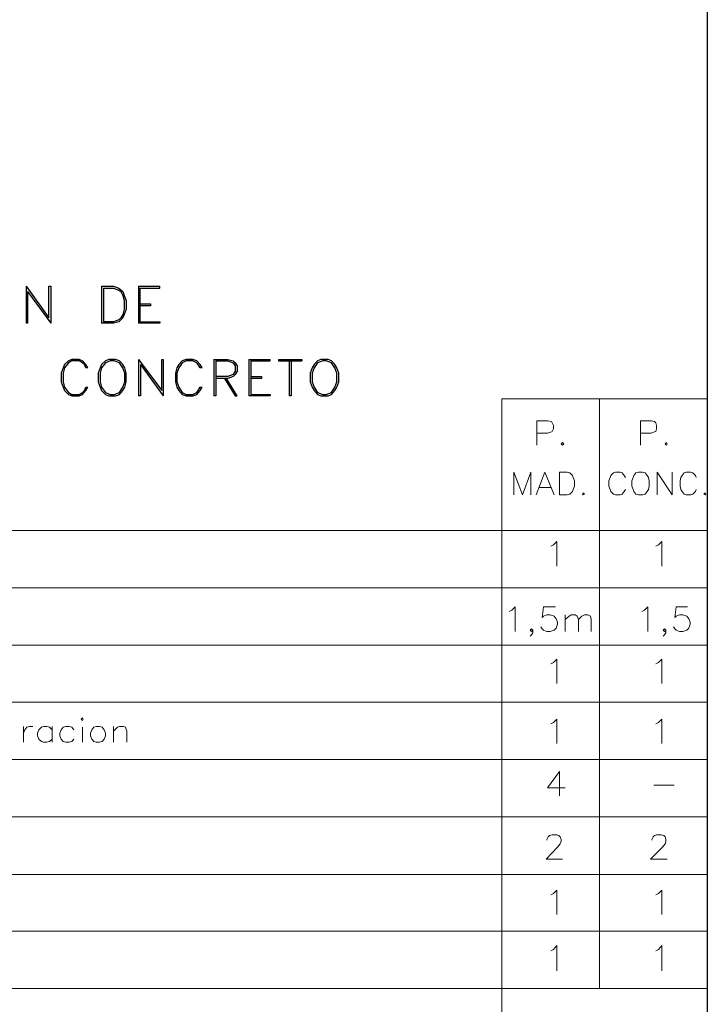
# Model space of a CAD drawing. Header units: millimetres. Extents: x 7 to 3083, y -677 to 294.
# Tile 152 of 256: x 1438 to 1482, y -299 to -236. Entities that reach past the tile are written whole.
import ezdxf

# ---------------------------------------------------------------- set-up
doc = ezdxf.new("R2010")
doc.units = ezdxf.units.MM
doc.layers.add('DGE_CONTORNOS', color=7, linetype='Continuous', lineweight=0)
doc.layers.add('DGE_DATOS', color=7, linetype='Continuous', lineweight=0)

# ---------------------------------------------------------------- blocks, each defined once
blk = doc.blocks.new('DGE_BT_015')
at = {"layer": 'DGE_CONTORNOS', "lineweight": 25}
for points in [[(201.9723, 293.9063), (201.9723, 3.2456)], [(158.3267, 87.108), (158.3267, 84.7374)], [(158.3267, 87.108), (159.766, 85.076), (159.766, 87.108), (159.893, 87.108), (159.893, 84.7374)], [(158.4113, 86.7694), (158.4113, 84.7374), (158.3267, 84.7374)], [(158.4113, 86.7694), (159.893, 84.7374)], [(163.1527, 87.108), (163.1527, 84.7374)], [(163.1527, 87.108), (163.9147, 87.108), (164.2533, 86.981), (164.5073, 86.7694), (164.592, 86.5154), (164.719, 86.1767), (164.719, 85.6264), (164.592, 85.2877), (164.5073, 85.076), (164.2533, 84.822), (163.9147, 84.7374), (163.1527, 84.7374)], [(163.2797, 86.981), (163.2797, 84.822)], [(163.2797, 86.981), (163.9147, 86.981), (164.2533, 86.854), (164.3803, 86.7694), (164.5073, 86.5154), (164.592, 86.1767), (164.592, 85.6264), (164.5073, 85.2877), (164.3803, 85.076), (164.2533, 84.949), (163.9147, 84.822), (163.2797, 84.822)], [(165.5233, 87.108), (165.5233, 84.7374)], [(165.5233, 87.108), (166.878, 87.108)], [(165.608, 86.981), (166.878, 86.981), (166.878, 87.108)], [(165.608, 86.981), (165.608, 84.822)], [(165.608, 85.965), (166.2853, 85.965), (166.2853, 85.838), (165.608, 85.838)], [(165.608, 84.822), (166.878, 84.822), (166.878, 84.7374), (165.5233, 84.7374)], [(162.2637, 81.8587), (162.1367, 82.0704), (161.925, 82.3244), (161.7133, 82.409), (161.2477, 82.409), (161.036, 82.3244), (160.782, 82.0704), (160.6973, 81.8587), (160.5703, 81.52), (160.5703, 80.9697), (160.6973, 80.631), (160.782, 80.4194), (161.036, 80.1654), (161.2477, 80.0807), (161.7133, 80.0807), (161.925, 80.1654), (162.1367, 80.4194), (162.2637, 80.631)], [(162.2637, 81.8587), (162.1367, 81.8587), (162.052, 82.0704), (161.925, 82.1974), (161.7133, 82.3244), (161.2477, 82.3244), (161.036, 82.1974), (160.782, 81.8587), (160.6973, 81.52), (160.6973, 80.9697), (160.782, 80.631), (161.036, 80.2924), (161.2477, 80.1654), (161.7133, 80.1654), (161.925, 80.2924), (162.052, 80.4194), (162.1367, 80.631), (162.2637, 80.631)], [(163.6183, 82.409), (163.4067, 82.3244), (163.1527, 82.0704), (163.068, 81.8587), (162.941, 81.52), (162.941, 80.9697), (163.068, 80.631), (163.1527, 80.4194), (163.4067, 80.1654), (163.6183, 80.0807), (164.0417, 80.0807), (164.2957, 80.1654), (164.5073, 80.4194), (164.6343, 80.631), (164.719, 80.9697), (164.719, 81.52), (164.6343, 81.8587), (164.5073, 82.0704), (164.2957, 82.3244), (164.0417, 82.409), (163.6183, 82.409)], [(163.703, 82.3244), (163.4067, 82.1974), (163.1527, 81.8587), (163.068, 81.52), (163.068, 80.9697), (163.1527, 80.631), (163.4067, 80.2924), (163.703, 80.1654), (163.957, 80.1654), (164.2957, 80.2924), (164.5073, 80.631), (164.6343, 80.9697), (164.6343, 81.52), (164.5073, 81.8587), (164.2957, 82.1974), (163.957, 82.3244), (163.703, 82.3244)], [(165.5233, 82.409), (165.5233, 80.0807)], [(165.5233, 82.409), (167.005, 80.4194), (167.005, 82.409), (167.0897, 82.409), (167.0897, 80.0807)], [(169.5873, 81.8587), (169.4603, 82.0704), (169.2487, 82.3244), (168.9947, 82.409), (168.5713, 82.409), (168.3173, 82.3244), (168.1057, 82.0704), (167.9787, 81.8587), (167.894, 81.52), (167.894, 80.9697), (167.9787, 80.631), (168.1057, 80.4194), (168.3173, 80.1654), (168.5713, 80.0807), (168.9947, 80.0807), (169.2487, 80.1654), (169.4603, 80.4194), (169.5873, 80.631)], [(169.5873, 81.8587), (169.4603, 81.8587), (169.3333, 82.0704), (169.2487, 82.1974), (168.9947, 82.3244), (168.5713, 82.3244), (168.3173, 82.1974), (168.1057, 81.8587), (167.9787, 81.52), (167.9787, 80.9697), (168.1057, 80.631), (168.3173, 80.2924), (168.5713, 80.1654), (168.9947, 80.1654), (169.2487, 80.2924), (169.3333, 80.4194), (169.4603, 80.631), (169.5873, 80.631)], [(170.3493, 82.409), (170.3493, 80.0807)], [(170.3493, 82.409), (171.2383, 82.409), (171.577, 82.3244), (171.704, 82.1974), (171.831, 81.9857), (171.831, 81.647), (171.704, 81.4354), (171.577, 81.3084), (171.2383, 81.1814), (170.4763, 81.1814)], [(170.4763, 82.3244), (170.4763, 80.0807), (170.3493, 80.0807)], [(170.4763, 82.3244), (171.2383, 82.3244), (171.577, 82.1974), (171.704, 81.9857), (171.704, 81.647), (171.577, 81.4354), (171.2383, 81.3084), (170.4763, 81.3084)], [(172.593, 82.409), (172.593, 80.0807)], [(172.593, 82.409), (173.9477, 82.409)], [(172.72, 82.3244), (173.9477, 82.3244), (173.9477, 82.409)], [(172.72, 82.3244), (172.72, 80.1654)], [(174.498, 82.409), (175.9797, 82.409), (175.9797, 82.3244)], [(174.498, 82.409), (174.498, 82.3244), (175.9797, 82.3244)], [(175.1753, 82.3244), (175.1753, 80.0807)], [(175.3023, 82.3244), (175.3023, 80.0807), (175.1753, 80.0807)], [(177.2073, 82.409), (176.9957, 82.3244), (176.784, 82.0704), (176.657, 81.8587), (176.53, 81.52), (176.53, 80.9697), (176.657, 80.631), (176.784, 80.4194), (176.9957, 80.1654), (177.2073, 80.0807), (177.673, 80.0807), (177.8847, 80.1654), (178.0963, 80.4194), (178.2233, 80.631), (178.3503, 80.9697), (178.3503, 81.52), (178.2233, 81.8587), (178.0963, 82.0704), (177.8847, 82.3244), (177.673, 82.409), (177.2073, 82.409)], [(177.3343, 82.3244), (176.9957, 82.1974), (176.784, 81.8587), (176.657, 81.52), (176.657, 80.9697), (176.784, 80.631), (176.9957, 80.2924), (177.3343, 80.1654), (177.546, 80.1654), (177.8847, 80.2924), (178.0963, 80.631), (178.2233, 80.9697), (178.2233, 81.52), (178.0963, 81.8587), (177.8847, 82.1974), (177.546, 82.3244), (177.3343, 82.3244)], [(165.6503, 82.0704), (165.6503, 80.0807), (165.5233, 80.0807)], [(165.6503, 82.0704), (167.0897, 80.0807)], [(171.0267, 81.1814), (171.704, 80.0807), (171.831, 80.0807), (171.1537, 81.1814)], [(172.72, 81.3084), (173.3973, 81.3084), (173.3973, 81.1814), (172.72, 81.1814)], [(172.72, 80.1654), (173.9477, 80.1654), (173.9477, 80.0807), (172.593, 80.0807)]]:
    blk.add_lwpolyline(points, dxfattribs=at)
at = {"layer": 'DGE_CONTORNOS', "lineweight": 5}
for points in [[(188.8067, 71.4447), (188.8067, 79.869), (201.9723, 79.869)], [(195.072, 79.869), (195.072, 42.0653)], [(23.5797, 71.4447), (201.9723, 71.4447)], [(188.8067, 71.4447), (188.8067, 34.6993)], [(23.5797, 67.7617), (201.9723, 67.7617)], [(23.5797, 64.0787), (201.9723, 64.0787)], [(23.5797, 60.438), (201.9723, 60.438)], [(23.5797, 56.755), (201.9723, 56.755)], [(23.5797, 53.072), (201.9723, 53.072)], [(23.5797, 49.389), (201.9723, 49.389)], [(23.5797, 45.7484), (201.9723, 45.7484)]]:
    blk.add_lwpolyline(points, dxfattribs=at)
at = {"layer": 'DGE_CONTORNOS', "lineweight": 13}
for points in [[(191.0503, 76.9057), (191.0503, 78.472), (191.7277, 78.472), (191.9817, 78.4297), (192.024, 78.345), (192.1087, 78.1757), (192.1087, 77.964), (192.024, 77.7947), (191.9817, 77.7524), (191.7277, 77.6677), (191.0503, 77.6677)], [(197.6967, 76.9057), (197.6967, 78.472), (198.374, 78.472), (198.5857, 78.4297), (198.6703, 78.345), (198.7127, 78.1757), (198.7127, 77.964), (198.6703, 77.7947), (198.5857, 77.7524), (198.374, 77.6677), (197.6967, 77.6677)], [(192.7013, 77.075), (192.786, 76.9904), (192.7013, 76.9057), (192.6167, 76.9904), (192.7013, 77.075)], [(199.3477, 77.075), (199.39, 76.9904), (199.3477, 76.9057), (199.263, 76.9904), (199.3477, 77.075)], [(189.5687, 73.7307), (189.5687, 75.17), (190.119, 73.7307), (190.6693, 75.17), (190.6693, 73.7307)], [(191.008, 73.7307), (191.5583, 75.17), (192.151, 73.7307)], [(192.4897, 73.7307), (192.4897, 75.17), (192.9977, 75.17), (193.167, 75.1277), (193.3363, 74.9584), (193.3787, 74.8314), (193.4633, 74.6197), (193.4633, 74.281), (193.3787, 74.0694), (193.3363, 73.9424), (193.167, 73.773), (192.9977, 73.7307), (192.4897, 73.7307)], [(196.723, 74.8314), (196.6383, 74.9584), (196.5113, 75.1277), (196.3843, 75.17), (196.088, 75.17), (195.961, 75.1277), (195.7917, 74.9584), (195.7493, 74.8314), (195.6647, 74.6197), (195.6647, 74.281), (195.7493, 74.0694), (195.7917, 73.9424), (195.961, 73.773), (196.088, 73.7307), (196.3843, 73.7307), (196.5113, 73.773), (196.6383, 73.9424), (196.723, 74.0694)], [(197.5697, 75.17), (197.4003, 75.1277), (197.2733, 74.9584), (197.231, 74.8314), (197.1463, 74.6197), (197.1463, 74.281), (197.231, 74.0694), (197.2733, 73.9424), (197.4003, 73.773), (197.5697, 73.7307), (197.8237, 73.7307), (197.993, 73.773), (198.12, 73.9424), (198.2047, 74.0694), (198.247, 74.281), (198.247, 74.6197), (198.2047, 74.8314), (198.12, 74.9584), (197.993, 75.1277), (197.8237, 75.17), (197.5697, 75.17)], [(198.755, 73.7307), (198.755, 75.17), (199.7287, 73.7307), (199.7287, 75.17)], [(201.2527, 74.8314), (201.2103, 74.9584), (201.041, 75.1277), (200.914, 75.17), (200.6177, 75.17), (200.4907, 75.1277), (200.3637, 74.9584), (200.279, 74.8314), (200.2367, 74.6197), (200.2367, 74.281), (200.279, 74.0694), (200.3637, 73.9424), (200.4907, 73.773), (200.6177, 73.7307), (200.914, 73.7307), (201.041, 73.773), (201.2103, 73.9424), (201.2527, 74.0694)], [(191.2197, 74.1964), (191.9393, 74.1964)], [(194.0137, 73.8577), (194.0983, 73.773), (194.0137, 73.7307), (193.9713, 73.773), (194.0137, 73.8577)], [(201.8453, 73.8577), (201.8877, 73.773), (201.8453, 73.7307), (201.7607, 73.773), (201.8453, 73.8577)], [(191.9393, 70.4287), (192.1087, 70.5134), (192.3203, 70.725), (192.3203, 69.1587)], [(198.6703, 70.4287), (198.8397, 70.5134), (199.0513, 70.725), (199.0513, 69.1587)], [(189.2723, 66.2377), (189.4417, 66.3224), (189.6533, 66.534), (189.6533, 64.9677)], [(192.2357, 66.534), (191.4737, 66.534), (191.389, 65.8567), (191.4737, 65.9414), (191.6853, 66.026), (191.897, 66.026), (192.151, 65.9414), (192.278, 65.772), (192.3627, 65.5604), (192.3627, 65.4334), (192.278, 65.1794), (192.151, 65.0524), (191.897, 64.9677), (191.6853, 64.9677), (191.4737, 65.0524), (191.389, 65.137), (191.3043, 65.264)], [(197.7813, 66.2377), (197.9507, 66.3224), (198.1623, 66.534), (198.1623, 64.9677)], [(200.7023, 66.534), (199.9827, 66.534), (199.898, 65.8567), (199.9827, 65.9414), (200.1943, 66.026), (200.406, 66.026), (200.66, 65.9414), (200.787, 65.772), (200.8717, 65.5604), (200.8717, 65.4334), (200.787, 65.1794), (200.66, 65.0524), (200.406, 64.9677), (200.1943, 64.9677), (199.9827, 65.0524), (199.898, 65.137), (199.8133, 65.264)], [(192.8707, 66.026), (192.8707, 64.9677)], [(192.8707, 65.7297), (193.1247, 65.9414), (193.2517, 66.026), (193.5057, 66.026), (193.6327, 65.9414), (193.7173, 65.7297), (193.7173, 64.9677)], [(193.7173, 65.7297), (193.929, 65.9414), (194.0983, 66.026), (194.31, 66.026), (194.4793, 65.9414), (194.5217, 65.7297), (194.5217, 64.9677)], [(190.7963, 65.0524), (190.7117, 65.137), (190.627, 65.0524), (190.7117, 64.9677), (190.7963, 65.0524), (190.7963, 64.883), (190.7117, 64.756), (190.627, 64.6714)], [(199.3053, 65.0524), (199.2207, 65.137), (199.136, 65.0524), (199.2207, 64.9677), (199.3053, 65.0524), (199.3053, 64.883), (199.2207, 64.756), (199.136, 64.6714)], [(191.9393, 62.8934), (192.1087, 62.978), (192.3203, 63.1897), (192.3203, 61.6234)], [(198.6703, 62.8934), (198.8397, 62.978), (199.0513, 63.1897), (199.0513, 61.6234)], [(161.8403, 59.3374), (161.925, 59.422), (161.9673, 59.3374), (161.925, 59.2527), (161.8403, 59.3374)], [(158.1573, 58.8717), (158.1573, 57.8557)], [(158.1573, 58.4484), (158.242, 58.66), (158.369, 58.8294), (158.5383, 58.8717), (158.75, 58.8717)], [(159.9777, 58.66), (159.8083, 58.8294), (159.639, 58.8717), (159.4273, 58.8717), (159.3003, 58.8294), (159.131, 58.66), (159.0463, 58.4484), (159.0463, 58.279), (159.131, 58.0674), (159.3003, 57.898), (159.4273, 57.8557), (159.639, 57.8557), (159.8083, 57.898), (159.9777, 58.0674)], [(159.9777, 58.8717), (159.9777, 57.8557)], [(161.3747, 58.66), (161.2477, 58.8294), (161.0783, 58.8717), (160.8667, 58.8717), (160.6973, 58.8294), (160.5703, 58.66), (160.4857, 58.4484), (160.4857, 58.279), (160.5703, 58.0674), (160.6973, 57.898), (160.8667, 57.8557), (161.0783, 57.8557), (161.2477, 57.898), (161.3747, 58.0674)], [(161.925, 58.8294), (161.925, 57.8557)], [(162.814, 58.8717), (162.6447, 58.8294), (162.5177, 58.66), (162.433, 58.4484), (162.433, 58.279), (162.5177, 58.0674), (162.6447, 57.898), (162.814, 57.8557), (163.0257, 57.8557), (163.195, 57.898), (163.322, 58.0674), (163.4067, 58.279), (163.4067, 58.4484), (163.322, 58.66), (163.195, 58.8294), (163.0257, 58.8717), (162.814, 58.8717)], [(163.9147, 58.8717), (163.9147, 57.8557)], [(163.9147, 58.5754), (164.1687, 58.8294), (164.2957, 58.8717), (164.5497, 58.8717), (164.6767, 58.8294), (164.7613, 58.5754), (164.7613, 57.8557)], [(191.9393, 59.041), (192.1087, 59.1257), (192.3203, 59.3374), (192.3203, 57.771)], [(198.6703, 59.041), (198.8397, 59.1257), (199.0513, 59.3374), (199.0513, 57.771)], [(192.4897, 55.993), (191.7277, 54.9347), (192.8707, 54.9347)], [(192.4897, 55.993), (192.4897, 54.4267)], [(198.5433, 55.104), (199.8557, 55.104)], [(191.6853, 51.5904), (191.6853, 51.6327), (191.77, 51.802), (191.8547, 51.8867), (192.024, 51.929), (192.3203, 51.929), (192.4473, 51.8867), (192.532, 51.802), (192.6167, 51.6327), (192.6167, 51.5057), (192.532, 51.3364), (192.3627, 51.1247), (191.643, 50.3627), (192.7013, 50.3627)], [(198.4163, 51.5904), (198.4163, 51.6327), (198.501, 51.802), (198.5857, 51.8867), (198.7127, 51.929), (199.009, 51.929), (199.1783, 51.8867), (199.263, 51.802), (199.3053, 51.6327), (199.3053, 51.5057), (199.263, 51.3364), (199.0937, 51.1247), (198.3317, 50.3627), (199.39, 50.3627)], [(191.9393, 48.0767), (192.1087, 48.1614), (192.3203, 48.373), (192.3203, 46.8067)], [(198.6703, 48.0767), (198.8397, 48.1614), (199.0513, 48.373), (199.0513, 46.8067)], [(191.9393, 44.4784), (192.1087, 44.563), (192.3203, 44.817), (192.3203, 43.2084)], [(198.6703, 44.4784), (198.8397, 44.563), (199.0513, 44.817), (199.0513, 43.2084)], [(23.5797, 42.0653), (201.9723, 42.0653)]]:
    blk.add_lwpolyline(points, dxfattribs=at)
at = {"layer": 'DGE_DATOS', "flags": 1}
for tag, p in [('NORMA', (12, -5)), ('LAMINA', (12, -8)), ('PAGINA_PDF', (12, -11))]:
    blk.add_attdef(tag, p, '', height=1.5, dxfattribs=at)

msp = doc.modelspace()

# ---------------------------------------------------------------- block references
msp.add_blockref('DGE_BT_015', (1280, -340))

doc.saveas('drawing.dxf')
